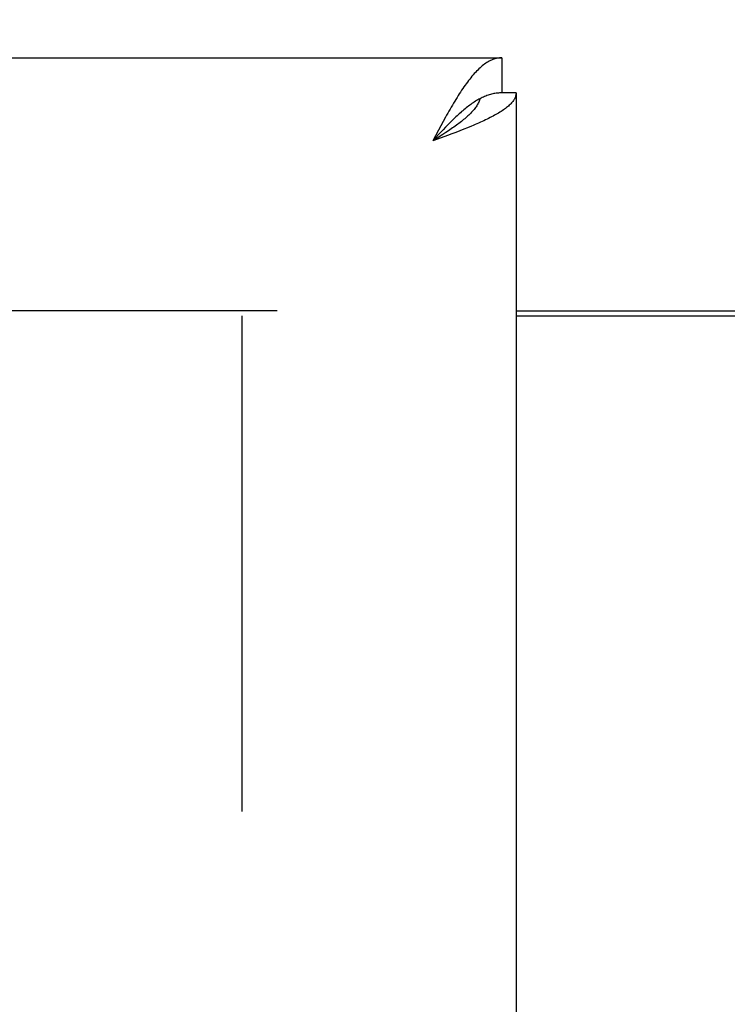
# Model space of a CAD drawing. Header units: inches. Extents: x 0 to 267, y 0 to 173.
# Tile 73 of 104: x 80.06 to 82.16, y 117.85 to 120.77. Entities that reach past the tile are written whole.
import ezdxf

# ---------------------------------------------------------------- set-up
doc = ezdxf.new("R2010")
doc.units = ezdxf.units.IN
doc.header["$LTSCALE"] = 14.696721
doc.header["$MEASUREMENT"] = 0
doc.linetypes.add('HIDDEN', pattern=[0.2, 0.1, -0.1])
doc.layers.get('0').update_dxf_attribs({"linetype": 'CONTINUOUS'})
doc.layers.add('DEFAULT_2', color=8, linetype='HIDDEN')
doc.layers.add('DIMENSIONS', color=7, linetype='CONTINUOUS')
doc.styles.get("Standard").update_dxf_attribs({"font": 'arial.ttf'})
doc.dimstyles.new('DIMSTYLE_1', dxfattribs={"dimtxt": 1.178881, "dimasz": 1.571842, "dimexe": 0.09, "dimexo": 0.07, "dimgap": 0.0375, "dimtad": 0, "dimtih": 1, "dimtoh": 1, "dimzin": 4, "dimdsep": 46, "dimtxsty": 'Standard', "dimblk": '_FILLED', "dimblk1": '_FILLED', "dimblk2": '_FILLED', "dimcen": 0.09, "dimazin": 1, "dimtfac": 1, "dimtofl": 0, "dimtmove": 0, "dimatfit": 3, "dimldrblk": '_FILLED', "dimfxl": 0, "dimtolj": 1, "dimtzin": 4, "dimarcsym": 0})

# ---------------------------------------------------------------- blocks, each defined once
blk = doc.blocks.new('_FILLED')
at = {"color": 0, "linetype": 'ByBlock'}
blk.add_solid([(0, 0), (-1, 0.2), (-1, -0.2)], dxfattribs=at)
blk = doc.blocks.new('*D16')
at = {"layer": 'DIMENSIONS', "color": 2, "linetype": 'Continuous'}
for p, q in [((56.7344, 120.6605), (56.7344, 123.8041)), ((56.7344, 119.5355), (56.7344, 116.0652)), ((56.7344, 116.0652), (55.6283, 116.0652))]:
    blk.add_line(p, q, dxfattribs=at)
at = {"layer": 'DIMENSIONS', "color": 2, "linetype": 'Continuous', "xscale": 1.5718418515, "yscale": 1.5718418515, "zscale": 1.5718418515}
for p, rotation in [((56.7344, 120.6605), 270), ((56.7344, 119.5355), 90)]:
    blk.add_blockref('_FILLED', p, dxfattribs=dict(at, rotation=rotation))
at = {"layer": 'DIMENSIONS', "color": 2, "linetype": 'Continuous', "insert": (55.0389, 116.6546), "char_height": 1.17888, "width": 3.203577, "attachment_point": 3, "line_spacing_factor": 0.9}
blk.add_mtext('1.13', dxfattribs=at)

msp = doc.modelspace()

# ---------------------------------------------------------------- linework, layer by layer
at = {"color": 3, "linetype": 'Continuous'}
for p, q in [((47.0084, 120.6605), (81.4869, 120.6605)), ((81.5289, 120.5565), (81.5289, 50.2645)), ((81.3131, 120.4715), (81.3063, 120.4589)), ((81.2995, 120.4461), (81.2824, 120.414)), ((81.3063, 120.4589), (81.2995, 120.4461)), ((81.3503, 120.4392), (81.3382, 120.4347)), ((81.3622, 120.4438), (81.3503, 120.4392)), ((81.3739, 120.4484), (81.3622, 120.4438)), ((81.3854, 120.453), (81.3739, 120.4484)), ((81.3966, 120.4576), (81.3854, 120.453)), ((81.3074, 120.4232), (81.2824, 120.414)), ((81.3259, 120.4301), (81.3074, 120.4232)), ((81.3382, 120.4347), (81.3259, 120.4301)), ((81.5289, 119.8955), (82.8414, 119.8955))]:
    msp.add_line(p, q, dxfattribs=at)
at = {"color": 7, "linetype": 'Continuous'}
for p, q in [((81.4869, 120.6605), (81.4869, 120.5565)), ((81.5289, 120.5565), (81.4869, 120.5565)), ((81.3063, 120.4399), (81.2995, 120.4326)), ((81.3131, 120.4472), (81.3063, 120.4399)), ((81.3207, 120.4386), (81.3123, 120.4331)), ((81.3199, 120.4544), (81.3131, 120.4472)), ((81.3289, 120.4441), (81.3207, 120.4386)), ((81.2995, 120.4326), (81.2824, 120.414)), ((81.291, 120.4194), (81.2824, 120.414)), ((81.3039, 120.4277), (81.291, 120.4194)), ((81.3123, 120.4331), (81.3039, 120.4277)), ((81.5289, 119.9105), (82.8414, 119.9105))]:
    msp.add_line(p, q, dxfattribs=at)
at = {"color": 3, "linetype": 'Continuous'}
for points in [[(81.4869, 120.6605), (81.4835, 120.6604), (81.4801, 120.6601), (81.4767, 120.6597), (81.4733, 120.6591), (81.4699, 120.6584), (81.4665, 120.6574), (81.4631, 120.6563), (81.4597, 120.6551), (81.4563, 120.6537), (81.4529, 120.6521), (81.4495, 120.6503), (81.446, 120.6484), (81.4426, 120.6463), (81.4392, 120.6441), (81.4358, 120.6417), (81.4324, 120.6392), (81.429, 120.6365), (81.4256, 120.6336), (81.4222, 120.6306), (81.4188, 120.6274), (81.4154, 120.6241), (81.412, 120.6207), (81.4086, 120.6171), (81.4051, 120.6134), (81.4017, 120.6095), (81.3983, 120.6055), (81.3949, 120.6014), (81.3915, 120.5972), (81.3881, 120.5928), (81.3847, 120.5883), (81.3813, 120.5836), (81.3779, 120.5789), (81.3745, 120.5741), (81.3711, 120.5691), (81.3676, 120.564), (81.3642, 120.5589)], [(81.3642, 120.5589), (81.3608, 120.5536), (81.3574, 120.5482), (81.354, 120.5428), (81.3506, 120.5372), (81.3472, 120.5316), (81.3438, 120.5259), (81.3404, 120.5201), (81.337, 120.5142), (81.3336, 120.5083), (81.3302, 120.5023), (81.3267, 120.4963), (81.3233, 120.4901), (81.3199, 120.484), (81.3131, 120.4715)], [(81.5289, 120.5565), (81.5289, 120.5542), (81.5286, 120.5519), (81.5282, 120.5496), (81.5277, 120.5473), (81.527, 120.545), (81.5261, 120.5427), (81.5251, 120.5404), (81.5239, 120.5381), (81.5226, 120.5358), (81.5211, 120.5335), (81.5194, 120.5312), (81.5176, 120.5289), (81.5157, 120.5266), (81.5136, 120.5243), (81.5114, 120.522), (81.509, 120.5197), (81.5064, 120.5174), (81.5037, 120.5151), (81.5009, 120.5128), (81.498, 120.5105), (81.4949, 120.5082), (81.4916, 120.5059), (81.4883, 120.5036), (81.4848, 120.5013), (81.4811, 120.499), (81.4774, 120.4967), (81.4735, 120.4944), (81.4695, 120.4921), (81.4653, 120.4898), (81.4611, 120.4875), (81.4567, 120.4852), (81.4523, 120.4829), (81.4477, 120.4806), (81.443, 120.4783), (81.4382, 120.476), (81.4333, 120.4737), (81.4283, 120.4714)], [(81.4283, 120.4714), (81.4233, 120.4691), (81.4181, 120.4668), (81.4128, 120.4645), (81.4075, 120.4622), (81.4021, 120.4599), (81.3966, 120.4576)]]:
    msp.add_lwpolyline(points, dxfattribs=at)
at = {"color": 7, "linetype": 'Continuous'}
for points in [[(81.4869, 120.5565), (81.4835, 120.5564), (81.4801, 120.5563), (81.4767, 120.556), (81.4733, 120.5557), (81.4699, 120.5552), (81.4665, 120.5547), (81.4631, 120.5541), (81.4597, 120.5534), (81.4563, 120.5525), (81.4529, 120.5516), (81.4495, 120.5506), (81.446, 120.5495), (81.4426, 120.5483), (81.4392, 120.547), (81.4358, 120.5456), (81.4324, 120.5441), (81.429, 120.5426), (81.4256, 120.5409)], [(81.4256, 120.5409), (81.4222, 120.5392), (81.4188, 120.5374), (81.4154, 120.5355), (81.412, 120.5335), (81.4086, 120.5314), (81.4051, 120.5293), (81.4017, 120.527), (81.3983, 120.5247), (81.3949, 120.5223), (81.3915, 120.5199), (81.3881, 120.5173), (81.3847, 120.5147), (81.3813, 120.5121), (81.3779, 120.5093), (81.3745, 120.5065), (81.3711, 120.5036), (81.3676, 120.5007), (81.3642, 120.4977), (81.3608, 120.4947), (81.3574, 120.4916), (81.354, 120.4884), (81.3506, 120.4852), (81.3472, 120.482), (81.3438, 120.4787), (81.3404, 120.4753), (81.337, 120.4719), (81.3336, 120.4685), (81.3302, 120.465), (81.3267, 120.4615), (81.3199, 120.4544)], [(81.4224, 120.5393), (81.4218, 120.5373), (81.4208, 120.5345), (81.4197, 120.5318), (81.4185, 120.5291), (81.4171, 120.5263), (81.4157, 120.5236), (81.4141, 120.5208), (81.4124, 120.5181), (81.4106, 120.5154), (81.4086, 120.5126), (81.4066, 120.5099), (81.4044, 120.5071), (81.4021, 120.5044), (81.3997, 120.5017), (81.3972, 120.4989), (81.3946, 120.4962), (81.3919, 120.4934), (81.3891, 120.4907), (81.3862, 120.488), (81.3832, 120.4852), (81.3801, 120.4825), (81.3769, 120.4797), (81.3737, 120.477), (81.3703, 120.4743), (81.3669, 120.4715), (81.3634, 120.4688), (81.3598, 120.466), (81.3562, 120.4633), (81.3524, 120.4606), (81.3487, 120.4578), (81.3448, 120.4551), (81.3409, 120.4523), (81.337, 120.4496), (81.333, 120.4468), (81.3289, 120.4441)]]:
    msp.add_lwpolyline(points, dxfattribs=at)
at = {"layer": 'DEFAULT_2', "color": 8, "linetype": 'HIDDEN'}
for p, q in [((80.8204, 119.9105), (48.3414, 119.9105)), ((80.7164, 119.8955), (80.7164, 50.9255))]:
    msp.add_line(p, q, dxfattribs=at)

# ---------------------------------------------------------------- dimensions: what is measured, and where the dimension line sits
at = {"layer": 'DIMENSIONS', "color": 2, "linetype": 'Continuous'}
dim = msp.add_linear_dim(base=(56.7343896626, 119.5354647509), p1=(81.4869389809, 120.6604647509), p2=(48.7164389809, 119.5354647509), angle=270, dimstyle='DIMSTYLE_1', dxfattribs=at)
dim.commit()
dim.dimension.update_dxf_attribs({"geometry": '*D16', "text_midpoint": (53.4881750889, 116.0585932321), "dimtype": 160})

doc.saveas('drawing.dxf')
